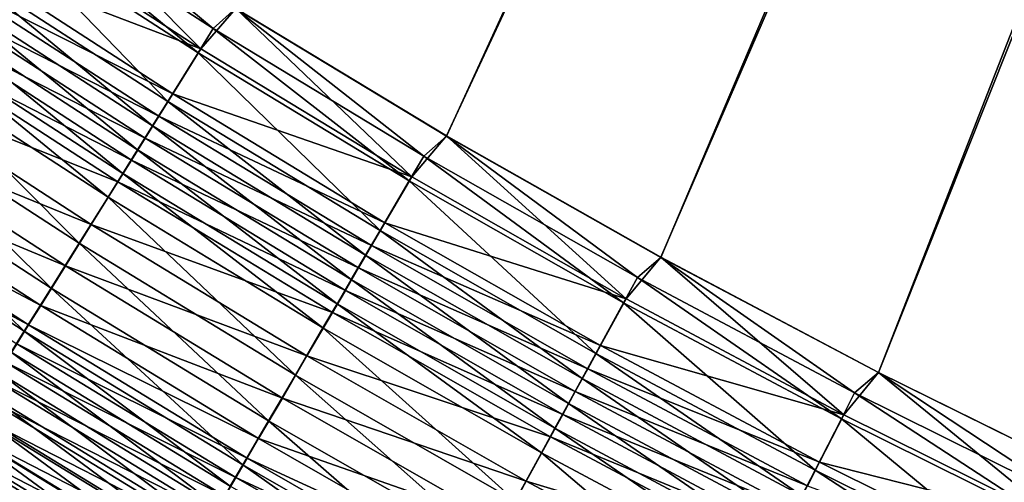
# Model space of a CAD drawing. Header units: metres. Extents: x -1 to 1402, y -1402 to 1.
# Tile 78 of 256: x 427 to 476, y -1109 to -1086. Entities that reach past the tile are written whole.
import ezdxf

# ---------------------------------------------------------------- set-up
doc = ezdxf.new("R2010")
doc.units = ezdxf.units.M

msp = doc.modelspace()

# ---------------------------------------------------------------- linework, layer by layer
at = {"layer": 'None0'}
for points in [[(448.078186, -1091.505249, -503.477753), (437.62262, -1085.189087, -503.477753), (623.519592, -709.021912, -503.477753)], [(626.615967, -709.269348, -500.477753), (437.632721, -1085.189819, -500.477753), (448.083527, -1091.50061, -500.477753)], [(623.519592, -709.021912, -503.477753), (458.707916, -1097.518188, -503.477753), (448.078186, -1091.505249, -503.477753)], [(448.083527, -1091.50061, -500.477753), (458.708282, -1097.512573, -500.477753), (626.615967, -709.269348, -500.477753)], [(469.502716, -1103.224731, -503.477753), (458.707916, -1097.518188, -503.477753), (623.519592, -709.021912, -503.477753)], [(458.708282, -1097.512573, -500.477753), (469.498291, -1103.221558, -500.477753), (626.615967, -709.269348, -500.477753)], [(626.615967, -709.269348, -500.477753), (469.498291, -1103.221558, -500.477753), (480.444855, -1108.623169, -500.477753)], [(480.453552, -1108.622314, -503.477753), (469.502716, -1103.224731, -503.477753), (623.519592, -709.021912, -503.477753)], [(435.898407, -1087.188721, -500.379456), (427.364655, -1078.584351, -500.477753), (425.621185, -1080.547119, -500.379883)], [(427.350189, -1078.574829, -503.477753), (436.519745, -1086.172729, -503.450989), (426.270416, -1079.552856, -503.45108)], [(427.350189, -1078.574829, -503.477753), (437.62262, -1085.189087, -503.477753), (436.519745, -1086.172729, -503.450989)], [(437.632721, -1085.189819, -500.477753), (427.364655, -1078.584351, -500.477753), (435.898407, -1087.188721, -500.379456)], [(435.764008, -1087.38269, -503.370209), (425.482605, -1080.738281, -503.370636), (426.270416, -1079.552856, -503.45108)], [(426.270416, -1079.552856, -503.45108), (436.519745, -1086.172729, -503.450989), (435.764008, -1087.38269, -503.370209)], [(434.257721, -1089.794312, -503.047821), (423.912262, -1083.101196, -503.049652), (425.482605, -1080.738281, -503.370636)], [(425.621185, -1080.547119, -500.379883), (424.174988, -1082.724976, -500.084839), (435.898407, -1087.188721, -500.379456)], [(434.257721, -1089.794312, -503.047821), (425.482605, -1080.738281, -503.370636), (435.764008, -1087.38269, -503.370209)], [(433.509674, -1090.992065, -502.806824), (423.132385, -1084.274658, -502.809692), (423.912262, -1083.101196, -503.049652)], [(424.174988, -1082.724976, -500.084839), (423.456726, -1083.806641, -499.864075), (434.511322, -1089.411621, -500.083099)], [(433.509674, -1090.992065, -502.806824), (423.912262, -1083.101196, -503.049652), (434.257721, -1089.794312, -503.047821)], [(424.174988, -1082.724976, -500.084839), (434.511322, -1089.411621, -500.083099), (435.898407, -1087.188721, -500.379456)], [(422.743317, -1084.880981, -499.594849), (433.822449, -1090.515503, -499.861359), (423.456726, -1083.806641, -499.864075)], [(423.456726, -1083.806641, -499.864075), (433.822449, -1090.515503, -499.861359), (434.511322, -1089.411621, -500.083099)], [(432.766693, -1092.181641, -502.513031), (422.357788, -1085.440186, -502.517151), (423.132385, -1084.274658, -502.809692)], [(432.766693, -1092.181641, -502.513031), (423.132385, -1084.274658, -502.809692), (433.509674, -1090.992065, -502.806824)], [(433.138245, -1091.611938, -499.590942), (422.743317, -1084.880981, -499.594849), (422.035919, -1085.946167, -499.277405)], [(433.822449, -1090.515503, -499.861359), (422.743317, -1084.880981, -499.594849), (433.138245, -1091.611938, -499.590942)], [(432.030029, -1093.360962, -502.166718), (421.589722, -1086.595825, -502.172363), (422.357788, -1085.440186, -502.517151)], [(432.030029, -1093.360962, -502.166718), (422.357788, -1085.440186, -502.517151), (432.766693, -1092.181641, -502.513031)], [(446.355591, -1093.534668, -500.378937), (437.632721, -1085.189819, -500.477753), (435.898407, -1087.188721, -500.379456)], [(437.62262, -1085.189087, -503.477753), (446.9487, -1092.496948, -503.450867), (436.519745, -1086.172729, -503.450989)], [(437.62262, -1085.189087, -503.477753), (448.078186, -1091.505249, -503.477753), (446.9487, -1092.496948, -503.450867)], [(448.083527, -1091.50061, -500.477753), (437.632721, -1085.189819, -500.477753), (446.355591, -1093.534668, -500.378937)], [(421.335815, -1087.000488, -498.912018), (432.459869, -1092.699097, -499.272095), (422.035919, -1085.946167, -499.277405)], [(422.035919, -1085.946167, -499.277405), (432.459869, -1092.699097, -499.272095), (433.138245, -1091.611938, -499.590942)], [(421.589722, -1086.595825, -502.172363), (431.300995, -1094.52832, -501.768188), (420.829559, -1087.739624, -501.775543)], [(431.300995, -1094.52832, -501.768188), (421.589722, -1086.595825, -502.172363), (432.030029, -1093.360962, -502.166718)], [(436.519745, -1086.172729, -503.450989), (446.225555, -1093.730957, -503.36972), (435.764008, -1087.38269, -503.370209)], [(436.519745, -1086.172729, -503.450989), (446.9487, -1092.496948, -503.450867), (446.225555, -1093.730957, -503.36972)], [(419.9617, -1089.069702, -498.039307), (431.788452, -1093.775024, -498.905121), (421.335815, -1087.000488, -498.912018)], [(421.335815, -1087.000488, -498.912018), (431.788452, -1093.775024, -498.905121), (432.459869, -1092.699097, -499.272095)], [(444.78421, -1096.190308, -503.045776), (434.257721, -1089.794312, -503.047821), (435.764008, -1087.38269, -503.370209)], [(435.898407, -1087.188721, -500.379456), (434.511322, -1089.411621, -500.083099), (446.355591, -1093.534668, -500.378937)], [(435.764008, -1087.38269, -503.370209), (446.225555, -1093.730957, -503.36972), (444.78421, -1096.190308, -503.045776)], [(429.870239, -1096.81897, -500.816467), (419.337646, -1089.984497, -500.827972), (420.829559, -1087.739624, -501.775543)], [(420.829559, -1087.739624, -501.775543), (431.300995, -1094.52832, -501.768188), (429.870239, -1096.81897, -500.816467)], [(418.628479, -1091.077393, -496.982635), (430.470856, -1095.886475, -498.028595), (419.9617, -1089.069702, -498.039307)], [(419.9617, -1089.069702, -498.039307), (430.470856, -1095.886475, -498.028595), (431.788452, -1093.775024, -498.905121)], [(434.511322, -1089.411621, -500.083099), (433.822449, -1090.515503, -499.861359), (445.028473, -1095.801514, -500.081116)], [(434.511322, -1089.411621, -500.083099), (445.028473, -1095.801514, -500.081116), (446.355591, -1093.534668, -500.378937)], [(428.48233, -1099.041138, -499.664429), (417.890167, -1092.162476, -499.680878), (419.337646, -1089.984497, -500.827972)], [(428.48233, -1099.041138, -499.664429), (419.337646, -1089.984497, -500.827972), (429.870239, -1096.81897, -500.816467)], [(444.06842, -1097.411743, -502.803589), (433.509674, -1090.992065, -502.806824), (434.257721, -1089.794312, -503.047821)], [(444.06842, -1097.411743, -502.803589), (434.257721, -1089.794312, -503.047821), (444.78421, -1096.190308, -503.045776)], [(444.369415, -1096.927246, -499.858246), (433.822449, -1090.515503, -499.861359), (433.138245, -1091.611938, -499.590942)], [(433.822449, -1090.515503, -499.861359), (444.369415, -1096.927246, -499.858246), (445.028473, -1095.801514, -500.081116)], [(443.357544, -1098.624756, -502.508362), (432.766693, -1092.181641, -502.513031), (433.509674, -1090.992065, -502.806824)], [(443.357544, -1098.624756, -502.508362), (433.509674, -1090.992065, -502.806824), (444.06842, -1097.411743, -502.803589)], [(417.343231, -1093.012817, -495.748688), (429.192657, -1097.934937, -496.967316), (418.628479, -1091.077393, -496.982635)], [(418.628479, -1091.077393, -496.982635), (429.192657, -1097.934937, -496.967316), (430.470856, -1095.886475, -498.028595)], [(456.985107, -1099.580688, -500.378357), (448.083527, -1091.50061, -500.477753), (446.355591, -1093.534668, -500.378937)], [(448.078186, -1091.505249, -503.477753), (457.549683, -1098.521362, -503.450775), (446.9487, -1092.496948, -503.450867)], [(448.078186, -1091.505249, -503.477753), (458.707916, -1097.518188, -503.477753), (457.549683, -1098.521362, -503.450775)], [(458.708282, -1097.512573, -500.477753), (448.083527, -1091.50061, -500.477753), (456.985107, -1099.580688, -500.378357)], [(432.459869, -1092.699097, -499.272095), (443.714844, -1098.045288, -499.586487), (433.138245, -1091.611938, -499.590942)], [(433.138245, -1091.611938, -499.590942), (443.714844, -1098.045288, -499.586487), (444.369415, -1096.927246, -499.858246)], [(427.144623, -1101.182861, -498.319366), (416.494781, -1094.261963, -498.341522), (417.890167, -1092.162476, -499.680878)], [(427.144623, -1101.182861, -498.319366), (417.890167, -1092.162476, -499.680878), (428.48233, -1099.041138, -499.664429)], [(442.65271, -1099.827393, -502.160339), (432.030029, -1093.360962, -502.166718), (432.766693, -1092.181641, -502.513031)], [(442.65271, -1099.827393, -502.160339), (432.766693, -1092.181641, -502.513031), (443.357544, -1098.624756, -502.508362)], [(431.788452, -1093.775024, -498.905121), (443.065857, -1099.153809, -499.266052), (432.459869, -1092.699097, -499.272095)], [(432.459869, -1092.699097, -499.272095), (443.065857, -1099.153809, -499.266052), (443.714844, -1098.045288, -499.586487)], [(446.9487, -1092.496948, -503.450867), (456.859558, -1099.778687, -503.369171), (446.225555, -1093.730957, -503.36972)], [(446.9487, -1092.496948, -503.450867), (457.549683, -1098.521362, -503.450775), (456.859558, -1099.778687, -503.369171)], [(416.720825, -1093.950073, -495.067291), (427.960693, -1099.90918, -495.728088), (417.343231, -1093.012817, -495.748688)], [(417.343231, -1093.012817, -495.748688), (427.960693, -1099.90918, -495.728088), (429.192657, -1097.934937, -496.967316)], [(441.955231, -1101.017578, -501.759827), (431.300995, -1094.52832, -501.768188), (432.030029, -1093.360962, -502.166718)], [(441.955231, -1101.017578, -501.759827), (432.030029, -1093.360962, -502.166718), (442.65271, -1099.827393, -502.160339)], [(430.470856, -1095.886475, -498.028595), (442.423615, -1100.250854, -498.897247), (431.788452, -1093.775024, -498.905121)], [(431.788452, -1093.775024, -498.905121), (442.423615, -1100.250854, -498.897247), (443.065857, -1099.153809, -499.266052)], [(446.225555, -1093.730957, -503.36972), (455.4841, -1102.28479, -503.043518), (444.78421, -1096.190308, -503.045776)], [(446.355591, -1093.534668, -500.378937), (445.028473, -1095.801514, -500.081116), (456.985107, -1099.580688, -500.378357)], [(446.225555, -1093.730957, -503.36972), (456.859558, -1099.778687, -503.369171), (455.4841, -1102.28479, -503.043518)], [(416.113068, -1094.865234, -494.344116), (427.364166, -1100.865112, -495.043854), (416.720825, -1093.950073, -495.067291)], [(426.496887, -1102.219971, -497.576721), (416.494781, -1094.261963, -498.341522), (427.144623, -1101.182861, -498.319366)], [(416.720825, -1093.950073, -495.067291), (427.364166, -1100.865112, -495.043854), (427.960693, -1099.90918, -495.728088)], [(416.113068, -1094.865234, -494.344116), (426.781738, -1101.798462, -494.317627), (427.364166, -1100.865112, -495.043854)], [(431.300995, -1094.52832, -501.768188), (440.586548, -1103.353027, -500.803467), (429.870239, -1096.81897, -500.816467)], [(440.586548, -1103.353027, -500.803467), (431.300995, -1094.52832, -501.768188), (441.955231, -1101.017578, -501.759827)], [(429.192657, -1097.934937, -496.967316), (441.16333, -1102.403564, -498.016388), (430.470856, -1095.886475, -498.028595)], [(430.470856, -1095.886475, -498.028595), (441.16333, -1102.403564, -498.016388), (442.423615, -1100.250854, -498.897247)], [(445.028473, -1095.801514, -500.081116), (444.369415, -1096.927246, -499.858246), (455.718842, -1101.890381, -500.078857)], [(445.028473, -1095.801514, -500.081116), (455.718842, -1101.890381, -500.078857), (456.985107, -1099.580688, -500.378357)], [(454.801056, -1103.529297, -502.800018), (444.06842, -1097.411743, -502.803589), (444.78421, -1096.190308, -503.045776)], [(444.78421, -1096.190308, -503.045776), (455.4841, -1102.28479, -503.043518), (454.801056, -1103.529297, -502.800018)], [(439.259033, -1105.618286, -499.645813), (428.48233, -1099.041138, -499.664429), (429.870239, -1096.81897, -500.816467)], [(429.870239, -1096.81897, -500.816467), (440.586548, -1103.353027, -500.803467), (439.259033, -1105.618286, -499.645813)], [(443.714844, -1098.045288, -499.586487), (455.090027, -1103.037354, -499.854767), (444.369415, -1096.927246, -499.858246)], [(444.369415, -1096.927246, -499.858246), (455.090027, -1103.037354, -499.854767), (455.718842, -1101.890381, -500.078857)], [(454.122711, -1104.765259, -502.503143), (443.357544, -1098.624756, -502.508362), (444.06842, -1097.411743, -502.803589)], [(454.122711, -1104.765259, -502.503143), (444.06842, -1097.411743, -502.803589), (454.801056, -1103.529297, -502.800018)], [(467.779724, -1105.322876, -500.377716), (458.708282, -1097.512573, -500.477753), (456.985107, -1099.580688, -500.378357)], [(458.707916, -1097.518188, -503.477753), (468.315308, -1104.24231, -503.450653), (457.549683, -1098.521362, -503.450775)], [(458.707916, -1097.518188, -503.477753), (469.502716, -1103.224731, -503.477753), (468.315308, -1104.24231, -503.450653)], [(469.498291, -1103.221558, -500.477753), (458.708282, -1097.512573, -500.477753), (467.779724, -1105.322876, -500.377716)], [(427.960693, -1099.90918, -495.728088), (439.940918, -1104.491577, -496.949951), (429.192657, -1097.934937, -496.967316)], [(429.192657, -1097.934937, -496.967316), (439.940918, -1104.491577, -496.949951), (441.16333, -1102.403564, -498.016388)], [(443.065857, -1099.153809, -499.266052), (454.465485, -1104.176514, -499.581482), (443.714844, -1098.045288, -499.586487)], [(443.714844, -1098.045288, -499.586487), (454.465485, -1104.176514, -499.581482), (455.090027, -1103.037354, -499.854767)], [(453.450195, -1105.990601, -502.153229), (442.65271, -1099.827393, -502.160339), (443.357544, -1098.624756, -502.508362)], [(453.450195, -1105.990601, -502.153229), (443.357544, -1098.624756, -502.508362), (454.122711, -1104.765259, -502.503143)], [(457.549683, -1098.521362, -503.450775), (467.658722, -1105.522583, -503.368591), (456.859558, -1099.778687, -503.369171)], [(457.549683, -1098.521362, -503.450775), (468.315308, -1104.24231, -503.450653), (467.658722, -1105.522583, -503.368591)], [(437.979797, -1107.801147, -498.29425), (427.144623, -1101.182861, -498.319366), (428.48233, -1099.041138, -499.664429)], [(437.979797, -1107.801147, -498.29425), (428.48233, -1099.041138, -499.664429), (439.259033, -1105.618286, -499.645813)], [(442.423615, -1100.250854, -498.897247), (453.846375, -1105.305908, -499.259277), (443.065857, -1099.153809, -499.266052)], [(443.065857, -1099.153809, -499.266052), (453.846375, -1105.305908, -499.259277), (454.465485, -1104.176514, -499.581482)], [(456.859558, -1099.778687, -503.369171), (466.350128, -1108.074219, -503.040985), (455.4841, -1102.28479, -503.043518)], [(456.985107, -1099.580688, -500.378357), (455.718842, -1101.890381, -500.078857), (467.779724, -1105.322876, -500.377716)], [(456.859558, -1099.778687, -503.369171), (467.658722, -1105.522583, -503.368591), (466.350128, -1108.074219, -503.040985)], [(427.364166, -1100.865112, -495.043854), (438.763, -1106.50354, -495.704773), (427.960693, -1099.90918, -495.728088)], [(427.960693, -1099.90918, -495.728088), (438.763, -1106.50354, -495.704773), (439.940918, -1104.491577, -496.949951)], [(441.16333, -1102.403564, -498.016388), (453.233673, -1106.423462, -498.888428), (442.423615, -1100.250854, -498.897247)], [(452.784698, -1107.203247, -501.750519), (441.955231, -1101.017578, -501.759827), (442.65271, -1099.827393, -502.160339)], [(442.423615, -1100.250854, -498.897247), (453.233673, -1106.423462, -498.888428), (453.846375, -1105.305908, -499.259277)], [(452.784698, -1107.203247, -501.750519), (442.65271, -1099.827393, -502.160339), (453.450195, -1105.990601, -502.153229)], [(437.360535, -1108.85791, -497.548065), (426.496887, -1102.219971, -497.576721), (427.144623, -1101.182861, -498.319366)], [(426.781738, -1101.798462, -494.317627), (438.192749, -1107.477661, -495.017273), (427.364166, -1100.865112, -495.043854)], [(437.360535, -1108.85791, -497.548065), (427.144623, -1101.182861, -498.319366), (437.979797, -1107.801147, -498.29425)], [(427.364166, -1100.865112, -495.043854), (438.192749, -1107.477661, -495.017273), (438.763, -1106.50354, -495.704773)], [(451.478973, -1109.582275, -500.78894), (440.586548, -1103.353027, -500.803467), (441.955231, -1101.017578, -501.759827)], [(451.478973, -1109.582275, -500.78894), (441.955231, -1101.017578, -501.759827), (452.784698, -1107.203247, -501.750519)], [(426.496887, -1102.219971, -497.576721), (436.755981, -1109.889526, -496.756165), (425.864502, -1103.232422, -496.788574)], [(426.781738, -1101.798462, -494.317627), (426.214294, -1102.707764, -493.550354), (437.636047, -1108.428589, -494.287628)], [(436.755981, -1109.889526, -496.756165), (426.496887, -1102.219971, -497.576721), (437.360535, -1108.85791, -497.548065)], [(426.781738, -1101.798462, -494.317627), (437.636047, -1108.428589, -494.287628), (438.192749, -1107.477661, -495.017273)], [(455.718842, -1101.890381, -500.078857), (455.090027, -1103.037354, -499.854767), (466.575226, -1107.674561, -500.076355)], [(455.718842, -1101.890381, -500.078857), (466.575226, -1107.674561, -500.076355), (467.779724, -1105.322876, -500.377716)], [(426.214294, -1102.707764, -493.550354), (425.662506, -1103.592041, -492.743134), (437.09375, -1109.35498, -493.516754)], [(426.214294, -1102.707764, -493.550354), (437.09375, -1109.35498, -493.516754), (437.636047, -1108.428589, -494.287628)], [(439.940918, -1104.491577, -496.949951), (452.031555, -1108.616333, -498.002777), (441.16333, -1102.403564, -498.016388)], [(441.16333, -1102.403564, -498.016388), (452.031555, -1108.616333, -498.002777), (453.233673, -1106.423462, -498.888428)], [(455.4841, -1102.28479, -503.043518), (465.700317, -1109.341309, -502.796021), (454.801056, -1103.529297, -502.800018)], [(455.4841, -1102.28479, -503.043518), (466.350128, -1108.074219, -503.040985), (465.700317, -1109.341309, -502.796021)], [(454.465485, -1104.176514, -499.581482), (465.977081, -1108.842285, -499.850891), (455.090027, -1103.037354, -499.854767)], [(455.090027, -1103.037354, -499.854767), (465.977081, -1108.842285, -499.850891), (466.575226, -1107.674561, -500.076355)], [(478.732208, -1110.75769, -500.377014), (469.498291, -1103.221558, -500.477753), (467.779724, -1105.322876, -500.377716)], [(480.444855, -1108.623169, -500.477753), (469.498291, -1103.221558, -500.477753), (478.732208, -1110.75769, -500.377014)], [(425.662506, -1103.592041, -492.743134), (425.127136, -1104.449951, -491.897217), (436.566528, -1110.255615, -492.705811)], [(436.167023, -1110.894531, -495.919586), (425.248322, -1104.218994, -495.955902), (425.864502, -1103.232422, -496.788574)], [(425.662506, -1103.592041, -492.743134), (436.566528, -1110.255615, -492.705811), (437.09375, -1109.35498, -493.516754)], [(425.864502, -1103.232422, -496.788574), (436.755981, -1109.889526, -496.756165), (436.167023, -1110.894531, -495.919586)], [(440.586548, -1103.353027, -500.803467), (450.212738, -1111.889526, -499.625), (439.259033, -1105.618286, -499.645813)], [(450.212738, -1111.889526, -499.625), (440.586548, -1103.353027, -500.803467), (451.478973, -1109.582275, -500.78894)], [(465.054993, -1110.599609, -502.497375), (454.122711, -1104.765259, -502.503143), (454.801056, -1103.529297, -502.800018)], [(454.801056, -1103.529297, -502.800018), (465.700317, -1109.341309, -502.796021), (465.054993, -1110.599609, -502.497375)], [(469.502716, -1103.224731, -503.477753), (479.238251, -1109.656128, -503.4505), (468.315308, -1104.24231, -503.450653)], [(469.502716, -1103.224731, -503.477753), (480.453552, -1108.622314, -503.477753), (479.238251, -1109.656128, -503.4505)], [(453.846375, -1105.305908, -499.259277), (465.383087, -1110.001953, -499.575928), (454.465485, -1104.176514, -499.581482)], [(454.465485, -1104.176514, -499.581482), (465.383087, -1110.001953, -499.575928), (465.977081, -1108.842285, -499.850891)], [(425.127136, -1104.449951, -491.897217), (424.608887, -1105.280518, -491.013794), (436.055054, -1111.129272, -491.855988)], [(435.594452, -1111.871582, -495.03949), (424.64917, -1105.178223, -495.079926), (425.248322, -1104.218994, -495.955902)], [(425.127136, -1104.449951, -491.897217), (436.055054, -1111.129272, -491.855988), (436.566528, -1110.255615, -492.705811)], [(435.594452, -1111.871582, -495.03949), (425.248322, -1104.218994, -495.955902), (436.167023, -1110.894531, -495.919586)], [(438.763, -1106.50354, -495.704773), (450.865784, -1110.742798, -496.930542), (439.940918, -1104.491577, -496.949951)], [(439.940918, -1104.491577, -496.949951), (450.865784, -1110.742798, -496.930542), (452.031555, -1108.616333, -498.002777)], [(468.315308, -1104.24231, -503.450653), (478.615753, -1110.95874, -503.36795), (467.658722, -1105.522583, -503.368591)], [(468.315308, -1104.24231, -503.450653), (479.238251, -1109.656128, -503.4505), (478.615753, -1110.95874, -503.36795)], [(464.415283, -1111.847046, -502.145325), (453.450195, -1105.990601, -502.153229), (454.122711, -1104.765259, -502.503143)], [(464.415283, -1111.847046, -502.145325), (454.122711, -1104.765259, -502.503143), (465.054993, -1110.599609, -502.497375)], [(435.039032, -1112.819458, -494.117279), (424.067841, -1106.109009, -494.161957), (424.64917, -1105.178223, -495.079926)], [(424.608887, -1105.280518, -491.013794), (424.108521, -1106.082397, -490.094025), (435.560089, -1111.974731, -490.968536)], [(424.608887, -1105.280518, -491.013794), (435.560089, -1111.974731, -490.968536), (436.055054, -1111.129272, -491.855988)], [(435.039032, -1112.819458, -494.117279), (424.64917, -1105.178223, -495.079926), (435.594452, -1111.871582, -495.03949)], [(448.992859, -1114.112305, -498.266174), (437.979797, -1107.801147, -498.29425), (439.259033, -1105.618286, -499.645813)], [(439.259033, -1105.618286, -499.645813), (450.212738, -1111.889526, -499.625), (448.992859, -1114.112305, -498.266174)], [(453.233673, -1106.423462, -498.888428), (464.79425, -1111.151611, -499.25177), (453.846375, -1105.305908, -499.259277)], [(453.846375, -1105.305908, -499.259277), (464.79425, -1111.151611, -499.25177), (465.383087, -1110.001953, -499.575928)], [(467.658722, -1105.522583, -503.368591), (477.375061, -1113.55481, -503.038208), (466.350128, -1108.074219, -503.040985)], [(467.779724, -1105.322876, -500.377716), (466.575226, -1107.674561, -500.076355), (478.732208, -1110.75769, -500.377014)], [(467.658722, -1105.522583, -503.368591), (478.615753, -1110.95874, -503.36795), (477.375061, -1113.55481, -503.038208)], [(424.067841, -1106.109009, -494.161957), (434.501465, -1113.736816, -493.154236), (423.505127, -1107.009888, -493.203278)], [(424.108521, -1106.082397, -490.094025), (423.626709, -1106.854492, -489.13913), (435.082275, -1112.791016, -490.044647)], [(434.501465, -1113.736816, -493.154236), (424.067841, -1106.109009, -494.161957), (435.039032, -1112.819458, -494.117279)], [(424.108521, -1106.082397, -490.094025), (435.082275, -1112.791016, -490.044647), (435.560089, -1111.974731, -490.968536)], [(463.782257, -1113.081421, -501.740234), (452.784698, -1107.203247, -501.750519), (453.450195, -1105.990601, -502.153229)], [(463.782257, -1113.081421, -501.740234), (453.450195, -1105.990601, -502.153229), (464.415283, -1111.847046, -502.145325)], [(438.192749, -1107.477661, -495.017273), (449.742676, -1112.791504, -495.67868), (438.763, -1106.50354, -495.704773)], [(438.763, -1106.50354, -495.704773), (449.742676, -1112.791504, -495.67868), (450.865784, -1110.742798, -496.930542)], [(452.031555, -1108.616333, -498.002777), (464.211548, -1112.289185, -498.878693), (453.233673, -1106.423462, -498.888428)], [(453.233673, -1106.423462, -498.888428), (464.211548, -1112.289185, -498.878693), (464.79425, -1111.151611, -499.25177)], [(433.982544, -1114.622437, -492.151672), (422.961761, -1107.879883, -492.205231), (423.505127, -1107.009888, -493.203278)], [(423.626709, -1106.854492, -489.13913), (423.164185, -1107.595703, -488.15033), (434.622314, -1113.576782, -489.08551)], [(423.505127, -1107.009888, -493.203278), (434.501465, -1113.736816, -493.154236), (433.982544, -1114.622437, -492.151672)], [(423.626709, -1106.854492, -489.13913), (434.622314, -1113.576782, -489.08551), (435.082275, -1112.791016, -490.044647)], [(423.164185, -1107.595703, -488.15033), (422.72171, -1108.30481, -487.128784), (434.180878, -1114.330811, -488.092377)], [(423.164185, -1107.595703, -488.15033), (434.180878, -1114.330811, -488.092377), (434.622314, -1113.576782, -489.08551)], [(437.636047, -1108.428589, -494.287628), (449.199066, -1113.783203, -494.987549), (438.192749, -1107.477661, -495.017273)], [(438.192749, -1107.477661, -495.017273), (449.199066, -1113.783203, -494.987549), (449.742676, -1112.791504, -495.67868)], [(462.540436, -1115.503052, -500.772858), (451.478973, -1109.582275, -500.78894), (452.784698, -1107.203247, -501.750519)], [(462.540436, -1115.503052, -500.772858), (452.784698, -1107.203247, -501.750519), (463.782257, -1113.081421, -501.740234)], [(433.483002, -1115.474854, -491.11087), (422.438568, -1108.717529, -491.169098), (422.961761, -1107.879883, -492.205231)], [(433.483002, -1115.474854, -491.11087), (422.961761, -1107.879883, -492.205231), (433.982544, -1114.622437, -492.151672)], [(448.402435, -1115.188232, -497.516022), (437.360535, -1108.85791, -497.548065), (437.979797, -1107.801147, -498.29425)], [(448.402435, -1115.188232, -497.516022), (437.979797, -1107.801147, -498.29425), (448.992859, -1114.112305, -498.266174)], [(466.350128, -1108.074219, -503.040985), (476.759003, -1114.843872, -502.791656), (465.700317, -1109.341309, -502.796021)], [(466.575226, -1107.674561, -500.076355), (465.977081, -1108.842285, -499.850891), (477.590424, -1113.150024, -500.073639)], [(466.350128, -1108.074219, -503.040985), (477.375061, -1113.55481, -503.038208), (476.759003, -1114.843872, -502.791656)], [(466.575226, -1107.674561, -500.076355), (477.590424, -1113.150024, -500.073639), (478.732208, -1110.75769, -500.377014)], [(422.72171, -1108.30481, -487.128784), (422.299927, -1108.980713, -486.075867), (433.758728, -1115.052124, -487.066437)], [(422.72171, -1108.30481, -487.128784), (433.758728, -1115.052124, -487.066437), (434.180878, -1114.330811, -488.092377)], [(437.636047, -1108.428589, -494.287628), (437.09375, -1109.35498, -493.516754), (448.668488, -1114.751099, -494.254089)], [(437.636047, -1108.428589, -494.287628), (448.668488, -1114.751099, -494.254089), (449.199066, -1113.783203, -494.987549)], [(450.865784, -1110.742798, -496.930542), (463.068451, -1114.520996, -497.987671), (452.031555, -1108.616333, -498.002777)], [(452.031555, -1108.616333, -498.002777), (463.068451, -1114.520996, -497.987671), (464.211548, -1112.289185, -498.878693)]]:
    msp.add_3dface(points, dxfattribs=at)

doc.saveas('drawing.dxf')
